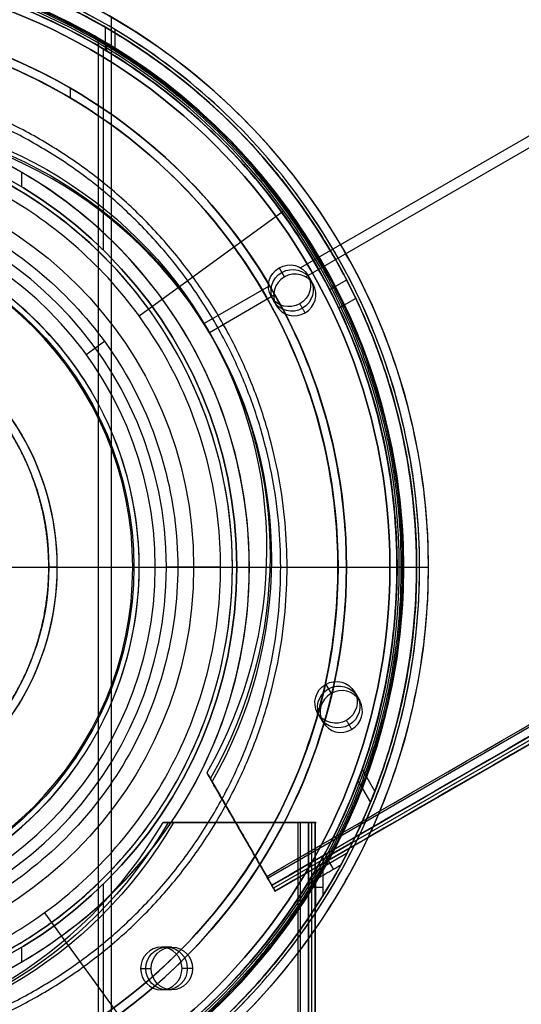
# Model space of a CAD drawing. Header units: millimetres. Extents: x -602 to 602, y -660 to 383.
# Tile 9 of 13: x 27 to 86, y -51 to 64. Entities that reach past the tile are written whole.
import ezdxf

# ---------------------------------------------------------------- set-up
doc = ezdxf.new("R2010")
doc.units = ezdxf.units.MM

msp = doc.modelspace()

# ---------------------------------------------------------------- linework, layer by layer
at = {"color": 8, "true_color": 0x7f7f7f}
for p, q in [((571.32, 330.56, 68.69), (59.68, 35.16, 68.69)), ((571.94, 329.49, 63.33), (60.3, 34.09, 63.33)), ((55.8, -36.53, 82.55), (601.4, 278.47, 82.55)), ((602.08, 277.28, 80.07), (56.49, -37.72, 80.07)), ((56.69, -38.08, 78.14), (602.29, 276.92, 78.14)), ((37.39, 64.64, 43.5), (37.39, -64.64, 43.5)), ((36.69, 63.43, 89.35), (36.69, 60.76, 89.35)), ((37.83, 63.16), (37.83, 60.83)), ((35.87, 62.01, 40.5), (35.87, -62.01, 40.5)), ((36.87, 61.56, 46.48), (36.87, 60.65, 46.48)), ((36.46, 60.87, 88.1), (36.46, 37.27, 88.1)), ((32.57, 56.29, 259.6), (32.57, 55.13, 259.6)), ((26.86, 46.4, 67.1), (26.86, 44.67, 67.1)), ((40.68, 29.51, 103.06), (57.68, 41.86, 89.03)), ((57.15, 35.16, 68.4), (57.77, 34.08, 63.04)), ((60.53, 34.3, 68.96), (61.15, 33.22, 63.6)), ((65.08, 33.73, 70.61), (63.09, 32.58, 70.61)), ((55.88, 32.97, 68.69), (48.34, 28.62, 68.69)), ((56.5, 31.9, 63.33), (48.96, 27.54, 63.33)), ((56.2, 31.8, 68.96), (56.82, 30.72, 63.6)), ((66.16, 31.57, 63.45), (64.16, 30.42, 63.45)), ((48.81, 27.83, 68.9), (49.43, 26.75, 63.54)), ((34.46, 24.98, 52.51), (36.6, 26.54, 60.68)), ((0.07, 0, 200.6), (39.94, 0, 200.6)), ((18.21, 0, 51.1), (40.7, 0, 51.1)), ((47.1, 0, 62.1), (51.65, 0, 62.1)), ((64.07, 0, 259.6), (65.07, 0, 259.6)), ((0.07, 0, 40.5), (71.67, 0, 40.5)), ((13.31, 0, 199.6), (40.07, 0, 199.6)), ((18.19, 0, 105.1), (43.89, 0, 105.1)), ((18.21, 0, 43.5), (74.71, 0, 43.5)), ((52.16, 0, 88.1), (71.01, 0, 88.1)), ((52.16, 0, 67.1), (52.16, 0, 88.1)), ((52.16, 0, 67.1), (53.65, 0, 67.1)), ((53.65, 0, 64.09), (53.65, 0, 67.1)), ((64.07, 0, 231.72), (64.07, 0, 259.6)), ((65.07, 0, 231.72), (65.07, 0, 259.6)), ((71.01, 0, 46.48), (71.81, 0, 46.48)), ((71.01, 0, 46.48), (71.01, 0, 70.32)), ((71.01, 0, 78.04), (71.01, 0, 89.35)), ((71.01, 0, 89.35), (73.31, 0, 89.35)), ((71.67, 0), (73.67, 0)), ((71.67, 0), (71.67, 0, 40.5)), ((73.31, 0, 47.98), (73.31, 0, 70.58)), ((73.31, 0, 78.31), (73.31, 0, 89.35)), ((74.71, 0, 1.04), (74.71, 0, 43.5)), ((62.63, -13.79, 78.82), (63.25, -14.86, 73.46)), ((66.01, -14.65, 79.38), (66.63, -15.72, 74.02)), ((61.68, -17.15, 79.38), (62.3, -18.22, 74.02)), ((68.41, -26.33, 75.28), (66.92, -23.74, 74.59)), ((56.69, -38.07, 78.33), (48.77, -24.35, 78.33)), ((66.41, -25.12, 82.53), (67.88, -27.67, 83.21)), ((43.67, -30, 53.9), (61.48, -30, 53.9)), ((52.57, -30, 51.07), (52.57, -30, 56.72)), ((59.62, -30, 49.47), (59.62, -660, 49.47)), ((60.99, -660, 51.95), (60.99, -30, 51.95)), ((61.38, -30, 54.48), (61.38, -660, 54.48)), ((52.73, -31.21, 75.51), (52.73, -31.21, 81.16)), ((65.14, -33.62, 80.22), (61.29, -35.84, 80.22)), ((62.69, -34.06, 83.89), (63.53, -35.52, 76.56)), ((61.48, -39.91, 51.81), (61.48, -35.51, 51.81)), ((36.46, -37.27, 88.1), (36.46, -60.87, 88.1)), ((60.64, -37.59, 48.15), (62.33, -37.59, 55.48)), ((29.57, -40.61, 103.07), (41.92, -57.61, 89.03)), ((26.86, -44.67, 67.1), (26.86, -46.4, 67.1)), ((44.53, -44.66, 58.57), (43.3, -44.66, 53.21)), ((46.97, -47.16, 58.01), (45.73, -47.16, 52.65)), ((44.53, -49.66, 58.57), (43.3, -49.66, 53.21))]:
    msp.add_line(p, q, dxfattribs=at)
at = {"color": 7, "true_color": 0xffffff}
for p, q in [((-70.03, 0, 2.96), (70.17, 0, 2.96)), ((-70.03, 0), (70.17, 0)), ((21.57, 0, 212.06), (31.07, 0, 212.06)), ((31.07, 0, 223.06), (30.07, 0, 223.06)), ((31.07, 0, 212.06), (31.07, 0, 223.06)), ((26.68, -13.85, 223.06), (26.68, -13.85, 216.06))]:
    msp.add_line(p, q, dxfattribs=at)
at = {"color": 8, "true_color": 0x7f7f7f}
for centre, radius, start, end in [((0.07, 0, 43.5), 74.64, 270, 90), ((0.07, 0, 22.27), 74.64, 270, 90), ((0.07, 0, 89.35), 73.24, 270, 90), ((0.07, 0, 68.66), 73.24, 34.0319, 90), ((0.07, 0, 20.25), 71.6, 270, 90), ((0.07, 0, 89.03), 71.21, 270, 90), ((0.07, 0, 67.91), 70.94, 36.8013, 90), ((0.07, 0), 73.6, 45, 67.5), ((0.07, 0, 46.48), 71.74, 0.0001, 67.5), ((0.07, 0, 245.66), 65, 270, 90), ((0.07, 0, 88.1), 70.94, 45, 67.5), ((0.07, 0, 245.66), 64, 270, 90), ((0.07, 0, 67.1), 53.58, 270, 90), ((0.07, 0, 65.6), 53.58, 270, 90), ((0.07, 0, 67.1), 52.09, 270, 90), ((0.07, 0, 77.6), 52.09, 270, 90), ((0.07, 0, 62.1), 51.59, 36.1247, 64.2857), ((0.07, 0), 73.6, 321.6008, 36.9236), ((0.07, 0, 105.1), 43.82, 270, 90), ((0.07, 0, 52.51), 42.51, 270, 90), ((0.07, 0, 200.6), 39.87, 270, 90), ((0.07, 0, 51.1), 40.63, 30, 60), ((0.07, 0, 62.1), 51.59, 328.4582, 31.5418), ((0.07, 0, 88.1), 70.94, 337.5, 22.5), ((0.07, 0, 51.1), 40.63, 338.0939, 21.9061), ((0.07, 0, 67.91), 70.94, 276.8019, 9.3233), ((0.07, 0, 68.66), 73.24, 274.033, 7.2718), ((0.07, 0, 46.48), 71.74, 292.5, 359.9999), ((0.07, 0, 51.1), 40.63, 300, 330), ((0.07, 0, 62.1), 51.59, 295.7143, 323.8753), ((0.07, 0, 88.1), 70.94, 292.5, 315), ((0.07, 0), 73.6, 292.5, 316.9713)]:
    msp.add_arc(centre, radius, start, end, dxfattribs=at)
at = {"color": 8, "true_color": 0x7f7f7f, "extrusion": (0, 0, -1)}
for centre, radius in [((-0.07, 0, -40.5), 71.6), ((-0.07, 0), 71.6), ((-0.07, 0, -89.35), 70.94), ((-0.07, 0, -46.48), 70.94), ((-0.07, 0, -259.6), 65), ((-0.07, 0, -259.6), 64), ((-0.07, 0, -88.1), 52.09), ((-0.07, 0, -62.1), 47.03), ((-0.07, 0, -199.6), 40)]:
    msp.add_arc(centre, radius, 90, 270, dxfattribs=at)
at = {"color": 7, "true_color": 0xffffff}
for centre, radius, start, end in [((0.07, 0), 70.1, 0, 180), ((0.07, 0, 223.06), 31, 294.7939, 65.2061), ((0.07, 0, 217.56), 31, 295.5081, 64.4919), ((0.07, 0, 212.06), 31, 297.4893, 62.5107), ((0.07, 0), 70.1, 180, 0)]:
    msp.add_arc(centre, radius, start, end, dxfattribs=at)
at = {"color": 7, "true_color": 0xffffff, "extrusion": (0, 0, -1)}
for centre, radius, start, end in [((-0.07, 0, -2.96), 70.1, 360, 180), ((-0.07, 0, -1.48), 70.1, 360, 180), ((-0.07, 0, -223.06), 30, 117.5, 242.5), ((-0.07, 0, -219.56), 30, 117.5, 242.5), ((-0.07, 0, -2.96), 70.1, 180, 360), ((-0.07, 0, -1.48), 70.1, 180, 360)]:
    msp.add_arc(centre, radius, start, end, dxfattribs=at)
at = {"color": 8, "true_color": 0x7f7f7f, "extrusion": (0.112476, -0.194813, -0.97437)}
for centre, radius, start, end in [((2.4, 15.8, -67.07), 53.78, 300.9456, 59.0544), ((2.4, 15.8, -63.47), 53.78, 300.9456, 59.0544), ((67.07, 16.06, -67.07), 2.5, 90, 270), ((67.07, 16.06, -67.07), 2.5, 270, 90), ((67.07, 16.06, -64.32), 2.5, 270, 90), ((67.07, 16.06, -64.32), 2.5, 90, 270), ((47.34, 62.37, -67.07), 2.5, 90, 270), ((47.34, 62.37, -67.07), 2.5, 270, 90), ((47.34, 62.37, -64.32), 2.5, 270, 90), ((47.34, 62.37, -64.32), 2.5, 90, 270)]:
    msp.add_arc(centre, radius, start, end, dxfattribs=at)
at = {"color": 8, "true_color": 0x7f7f7f, "extrusion": (-0.112476, 0.194813, 0.97437)}
for centre, radius, start, end in [((-2.4, 15.8, 61.57), 53.78, 120.9456, 239.0544), ((-67.07, 16.06, 61.57), 2.5, 90, 270), ((-67.07, 16.06, 61.57), 2.5, 270, 90), ((-47.34, 62.37, 61.57), 2.5, 270, 90), ((-47.34, 62.37, 61.57), 2.5, 90, 270)]:
    msp.add_arc(centre, radius, start, end, dxfattribs=at)
at = {"color": 8, "true_color": 0x7f7f7f, "extrusion": (0, -1, 0)}
for centre, radius, start, end in [((40.7, 53.05), 1.95, 270, 343.993), ((43.54, 92.99), 12.12, 56.282, 88.3747), ((47.17, 60.06), 2.04, 92, 162), ((51.66, 64.09), 1.99, 269.8065, 0), ((71.01, 88.61), 0.505, 270, 0), ((71.01, 88.61), 0.505, 0, 57.4285), ((71.81, 47.98), 1.5, 270, 0), ((73.67, 1.04), 1.04, 269.9822, 0), ((59.62, 50.47, 30), 1, 257, 347), ((60.7, 54.06, 30), 0.795, 329.1568, 94.8432)]:
    msp.add_arc(centre, radius, start, end, dxfattribs=at)
at = {"color": 8, "true_color": 0x7f7f7f, "extrusion": (0.224951, 6.21914e-15, 0.97437)}
msp.add_arc((-2.34, 15.7, 61.59), 53.78, 120.9456, 239.0544, dxfattribs=at)
at = {"color": 8, "true_color": 0x7f7f7f, "extrusion": (-0.224951, 0, -0.97437)}
for centre, radius, start, end in [((2.34, 15.7, -64.34), 53.78, 300.9456, 59.0544), ((47.16, -30.22, -64.34), 2.5, 90, 270), ((47.16, -30.22, -67.09), 2.5, 90, 270), ((47.16, -30.22, -64.34), 2.5, 270, 90), ((47.16, -30.22, -67.09), 2.5, 270, 90)]:
    msp.add_arc(centre, radius, start, end, dxfattribs=at)
at = {"color": 8, "true_color": 0x7f7f7f, "extrusion": (-0.224951, -6.73553e-17, -0.97437)}
msp.add_arc((2.34, 15.7, -67.09), 53.78, 300.9456, 59.0544, dxfattribs=at)
at = {"color": 8, "true_color": 0x7f7f7f, "extrusion": (0.866025, 0.5, 8.6639e-14)}
msp.add_arc((-59.54, 81.55, 30.06), 1, 77, 167, dxfattribs=at)
at = {"color": 8, "true_color": 0x7f7f7f, "extrusion": (0.866025, 0.5, 2.89907e-14)}
msp.add_arc((-60.33, 78.14, 30.06), 1, 167, 257, dxfattribs=at)
at = {"color": 8, "true_color": 0x7f7f7f, "extrusion": (0.224951, 0, 0.97437)}
for start, end in [(270, 90), (90, 270)]:
    msp.add_arc((-47.16, -30.22, 61.59), 2.5, start, end, dxfattribs=at)
at = {"color": 8, "true_color": 0x7f7f7f}
for points, degree in [([(55.69, -36.34, 82.52), (601.28, 278.66, 82.52)], 1), ([(601.88, 277.62, 81.77), (56.29, -37.38, 81.77)], 1), ([(601.9, 277.59, 77.17), (56.31, -37.41, 77.17)], 1), ([(602.28, 276.94, 78.36), (56.68, -38.06, 78.36)], 1), ([(0.07, -74.64, 1.04), (9.88, -74.74, 1.04), (29.36, -70.71, 1.04), (54.22, -54.16, 1.04), (70.82, -29.3, 1.04), (76.65, 0, 1.04), (70.82, 29.3, 1.04), (54.22, 54.16, 1.04), (29.36, 70.71, 1.04), (9.88, 74.74, 1.04), (0.07, 74.64, 1.04)], 3), ([(0.07, -73.24, 47.98), (9.69, -73.34, 47.98), (28.81, -69.38, 47.98), (53.21, -53.15, 47.98), (69.5, -28.76, 47.98), (75.22, 0, 47.98), (69.5, 28.76, 47.98), (53.21, 53.15, 47.98), (28.81, 69.38, 47.98), (9.69, 73.34, 47.98), (0.07, 73.24, 47.98)], 3), ([(52.11, 52.04), (45.3, 58.85), (37.12, 64.29), (28.23, 68)], 3), ([(27.52, -66.28, 46.48), (36.19, -62.66, 46.48), (52.12, -52.06, 46.48), (68.07, -28.17, 46.48), (73.68, 0, 46.48), (68.07, 28.17, 46.48), (52.12, 52.06, 46.48), (36.19, 62.66, 46.48), (27.52, 66.28, 46.48)], 3), ([(0.07, -65, 231.72), (8.61, -65.09, 231.72), (25.57, -61.58, 231.72), (47.23, -47.17, 231.72), (61.68, -25.52, 231.72), (66.76, 0, 231.72), (61.68, 25.52, 231.72), (47.23, 47.17, 231.72), (25.57, 61.58, 231.72), (8.61, 65.09, 231.72), (0.07, 65, 231.72)], 3), ([(50.23, 50.16, 88.1), (43.66, 56.72, 88.1), (35.78, 61.96, 88.1), (27.21, 65.54, 88.1)], 3), ([(0.07, -64, 231.72), (8.48, -64.08, 231.72), (25.18, -60.63, 231.72), (46.5, -46.44, 231.72), (60.73, -25.13, 231.72), (65.73, 0, 231.72), (60.73, 25.13, 231.72), (46.5, 46.44, 231.72), (25.18, 60.63, 231.72), (8.48, 64.08, 231.72), (0.07, 64, 231.72)], 3), ([(0.07, -53.58, 64.09), (8.14, -53.7, 64.09), (24.08, -49.87, 64.09), (43.4, -34.56, 64.09), (54.09, -12.33, 64.09), (54.09, 12.33, 64.09), (43.4, 34.56, 64.09), (24.08, 49.87, 64.09), (8.14, 53.7, 64.09), (0.07, 53.58, 64.09)], 3), ([(28.23, -68), (37.12, -64.29), (53.47, -53.41), (69.83, -28.9), (75.58, 0), (69.83, 28.9), (58.93, 45.24), (52.11, 52.04)], 3), ([(0.07, -50.2, 103.06), (7.63, -50.31, 103.06), (22.57, -46.73, 103.06), (40.67, -32.38, 103.06), (50.68, -11.55, 103.06), (50.68, 11.55, 103.06), (40.67, 32.38, 103.06), (22.57, 46.73, 103.06), (7.63, 50.31, 103.06), (0.07, 50.2, 103.06)], 3), ([(50.23, -50.16, 88.1), (56.8, -43.6, 88.1), (67.31, -27.85, 88.1), (72.85, 0, 88.1), (67.31, 27.85, 88.1), (56.8, 43.6, 88.1), (50.23, 50.16, 88.1)], 3), ([(22.45, -46.48, 62.1), (29.39, -43.1, 62.1), (41.79, -33.28, 62.1), (52.08, -11.87, 62.1), (52.08, 11.87, 62.1), (41.79, 33.28, 62.1), (29.39, 43.1, 62.1), (22.45, 46.48, 62.1)], 3), ([(0.07, 45.16, 60.69), (8.05, 45.34, 60.69), (23.66, 40.86, 60.69), (41.02, 23.66, 60.69), (47.33, 0, 60.69), (41.02, -23.66, 60.69), (23.66, -40.86, 60.69), (8.05, -45.34, 60.69), (0.07, -45.16, 60.69)], 3), ([(20.38, -35.19, 51.1), (26.5, -31.6, 51.1), (36.91, -21.28, 51.1), (42.59, 0, 51.1), (36.91, 21.28, 51.1), (26.5, 31.6, 51.1), (20.38, 35.19, 51.1)], 3), ([(57.15, 35.16, 68.4), (57.77, 34.08, 63.04)], 1), ([(60.2, 29.86, 64.16), (59.58, 30.94, 69.52)], 1), ([(62.63, -13.79, 78.82), (63.25, -14.86, 73.46)], 1), ([(65.68, -19.08, 74.58), (65.06, -18, 79.94)], 1), ([(48.66, -24.16, 79.28), (49.27, -25.23, 73.92)], 1), ([(48.66, -24.16, 79.28), (55.69, -36.34, 82.52)], 1), ([(56.31, -37.41, 77.17), (49.27, -25.23, 73.92)], 1), ([(43.5, -30, 53.17), (44.74, -30, 58.53)], 1), ([(59.4, -30, 49.5), (43.5, -30, 53.17)], 1), ([(60.63, -30, 54.86), (44.74, -30, 58.53)], 1), ([(59.4, -660, 49.5), (59.4, -30, 49.5)], 1), ([(60.6, -660, 50.25), (60.6, -30, 50.25)], 1), ([(60.6, -30, 50.25), (61.38, -30, 53.66)], 1), ([(60.63, -660, 54.86), (60.63, -30, 54.86)], 1), ([(61.38, -660, 53.66), (61.38, -30, 53.66)], 1), ([(62.12, -34.39, 83.89), (65.83, -32.24, 83.89)], 1), ([(62.33, -38.57, 55.48), (62.33, -34, 55.48)], 1), ([(64.39, -35.03, 76.56), (60.39, -37.34, 76.56)], 1), ([(60.64, -41.18, 48.15), (60.64, -36.93, 48.15)], 1), ([(56.29, -37.38, 81.77), (56.68, -38.06, 78.36)], 1), ([(40.86, -47.16, 53.78), (42.1, -47.16, 59.13)], 1), ([(46.97, -47.16, 58.01), (45.73, -47.16, 52.65)], 1), ([(27.21, -65.54, 88.1), (35.78, -61.96, 88.1), (43.66, -56.72, 88.1), (50.23, -50.16, 88.1)], 3)]:
    msp.add_open_spline(points, degree=degree, dxfattribs=at)
for points, weights, knots in [([(65.83, -32.24, 83.89), (83.02, 2.81, 78.86), (63.5, 36.62, 69.85), (43.11, 71.94, 60.44), (2.34, 73.21, 55.48)], [0.861638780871, 0.819142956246, 1, 0.812581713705, 0.865016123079], [-162.369697, -162.369697, -162.369697, -82.939938, -82.939938, 0, 0, 0]), ([(5.45, 73.04, 48.15), (44.11, 70.2, 53.18), (63.5, 36.62, 62.13), (84.04, 1.05, 71.61), (64.39, -35.03, 76.56)], [0.861164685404, 0.820167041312, 1, 0.811482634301, 0.865639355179], [-162.420204, -162.420204, -162.420204, -83.533367, -83.533367, 0, 0, 0]), ([(0.07, -71.44, 88.61), (71.51, -71.44, 88.61), (71.51, 0, 88.61), (71.51, 71.44, 88.61), (0.07, 71.44, 88.61)], [1, 0.707106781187, 1, 0.707106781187, 1], [0, 0, 0, 111.431436, 111.431436, 222.862872, 222.862872, 222.862872]), ([(0.07, 70.94, 55.67), (41.03, 70.94, 60.4), (61.51, 35.47, 69.85), (81.57, 0.72, 79.12), (62.12, -34.39, 83.89)], [0.868347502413, 0.807007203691, 1, 0.810165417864, 0.866408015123], [-164.867757, -164.867757, -164.867757, -81.6011, -81.6011, 0, 0, 0]), ([(60.39, -37.34, 76.56), (82.72, -1.27, 71.92), (61.51, 35.47, 62.13), (41.59, 69.97, 52.93), (1.77, 70.92, 48.15)], [0.872072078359, 0.801476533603, 1, 0.811314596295, 0.865736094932], [-167.212828, -167.212828, -167.212828, -80.998221, -80.998221, 0, 0, 0]), ([(0.07, -58.01, 211.37), (58.08, -58.01, 211.37), (58.08, 0, 211.37), (58.08, 58.01, 211.37), (0.07, 58.01, 211.37)], [0.894552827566, 0.632544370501, 0.894552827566, 0.632544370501, 0.894552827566], [0, 0, 0, 130, 130, 260, 260, 260]), ([(0.07, -57.26, 212.03), (57.33, -57.26, 212.03), (57.33, 0, 212.03), (57.33, 57.26, 212.03), (0.07, 57.26, 212.03)], [0.895143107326, 0.632961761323, 0.895143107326, 0.632961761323, 0.895143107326], [0, 0, 0, 128, 128, 256, 256, 256])]:
    msp.add_rational_spline(points, weights, degree=2, knots=knots, dxfattribs=at)
at = {"color": 7, "true_color": 0xffffff}
msp.add_open_spline([(13.92, -26.61, 216.06), (14.54, -26.29, 216.06), (15.15, -25.94, 216.06), (15.74, -25.58, 216.06), (16.37, -25.19, 216.06), (16.99, -24.78, 216.06), (17.59, -24.35, 216.06), (18.25, -23.88, 216.06), (18.89, -23.37, 216.06), (19.51, -22.85, 216.06), (20.24, -22.23, 216.06), (20.94, -21.57, 216.06), (21.6, -20.89, 216.06), (22.41, -20.06, 216.06), (23.17, -19.18, 216.06), (23.87, -18.26, 216.06), (24.2, -17.83, 216.06), (24.52, -17.39, 216.06), (24.83, -16.94, 216.06), (25.13, -16.5, 216.06), (25.41, -16.06, 216.06), (25.69, -15.61, 216.06), (25.72, -15.55, 216.06), (25.75, -15.5, 216.06), (25.79, -15.44, 216.06), (26.07, -14.98, 216.06), (26.33, -14.5, 216.06), (26.59, -14.02, 216.06), (26.84, -13.54, 216.06), (27.08, -13.05, 216.06), (27.31, -12.56, 216.06), (27.54, -12.06, 216.06), (27.75, -11.56, 216.06), (27.95, -11.06, 216.06), (28.16, -10.55, 216.06), (28.34, -10.04, 216.06), (28.52, -9.53, 216.06), (28.69, -9.01, 216.06), (28.85, -8.49, 216.06), (28.99, -7.96, 216.06), (29.14, -7.44, 216.06), (29.27, -6.91, 216.06), (29.38, -6.38, 216.06), (29.5, -5.85, 216.06), (29.6, -5.31, 216.06), (29.68, -4.78, 216.06), (29.77, -4.24, 216.06), (29.84, -3.7, 216.06), (29.9, -3.16, 216.06), (29.96, -2.62, 216.06), (30, -2.08, 216.06), (30.03, -1.53, 216.06), (30.05, -1.18, 216.06), (30.06, -0.82, 216.06), (30.06, -0.47, 216.06), (30.07, -0.32, 216.06), (30.07, -0.17, 216.06), (30.07, -0.02, 216.06), (30.07, 0.06, 216.06), (30.07, 0.14, 216.06), (30.07, 0.22, 216.06), (30.06, 0.76, 216.06), (30.04, 1.31, 216.06), (30.01, 1.85, 216.06), (29.98, 2.39, 216.06), (29.93, 2.93, 216.06), (29.87, 3.47, 216.06), (29.8, 4.01, 216.06), (29.73, 4.55, 216.06), (29.63, 5.09, 216.06), (29.54, 5.62, 216.06), (29.43, 6.16, 216.06), (29.31, 6.69, 216.06), (29.19, 7.22, 216.06), (29.06, 7.75, 216.06), (28.91, 8.27, 216.06), (28.76, 8.79, 216.06), (28.59, 9.31, 216.06), (28.41, 9.83, 216.06), (28.23, 10.34, 216.06), (28.04, 10.85, 216.06), (27.84, 11.35, 216.06), (27.63, 11.86, 216.06), (27.41, 12.35, 216.06), (27.18, 12.85, 216.06), (26.95, 13.34, 216.06), (26.7, 13.82, 216.06), (26.44, 14.3, 216.06), (26.26, 14.63, 216.06), (26.08, 14.95, 216.06), (25.89, 15.27, 216.06), (25.84, 15.36, 216.06), (25.78, 15.45, 216.06), (25.73, 15.54, 216.06), (25.69, 15.6, 216.06), (25.66, 15.66, 216.06), (25.62, 15.72, 216.06), (25.17, 16.46, 216.06), (24.68, 17.17, 216.06), (24.17, 17.87, 216.06), (23.53, 18.72, 216.06), (22.85, 19.54, 216.06), (22.13, 20.33, 216.06), (21.52, 20.99, 216.06), (20.89, 21.62, 216.06), (20.22, 22.22, 216.06), (19.64, 22.75, 216.06), (19.03, 23.26, 216.06), (18.4, 23.75, 216.06), (17.82, 24.2, 216.06), (17.22, 24.62, 216.06), (16.6, 25.03, 216.06), (16.03, 25.41, 216.06), (15.45, 25.77, 216.06), (14.85, 26.1, 216.06), (14.54, 26.28, 216.06), (14.23, 26.45, 216.06), (13.92, 26.61, 216.06)], degree=3, knots=[-65.463418, -65.463418, -65.463418, -65.463418, -63.372488, -63.372488, -63.372488, -61.148519, -61.148519, -61.148519, -58.711653, -58.711653, -58.711653, -55.841188, -55.841188, -55.841188, -52.362414, -52.362414, -52.362414, -50.730298, -50.730298, -50.730298, -49.146231, -49.146231, -49.146231, -48.956267, -48.956267, -48.956267, -47.323908, -47.323908, -47.323908, -45.691365, -45.691365, -45.691365, -44.058727, -44.058727, -44.058727, -42.426088, -42.426088, -42.426088, -40.793538, -40.793538, -40.793538, -39.161169, -39.161169, -39.161169, -37.529074, -37.529074, -37.529074, -35.897345, -35.897345, -35.897345, -34.266076, -34.266076, -34.266076, -33.197697, -33.197697, -33.197697, -32.751767, -32.751767, -32.751767, -32.510432, -32.510432, -32.510432, -30.879891, -30.879891, -30.879891, -29.248792, -29.248792, -29.248792, -27.617227, -27.617227, -27.617227, -25.985291, -25.985291, -25.985291, -24.353108, -24.353108, -24.353108, -22.720679, -22.720679, -22.720679, -21.088104, -21.088104, -21.088104, -19.45548, -19.45548, -19.45548, -17.822907, -17.822907, -17.822907, -16.708526, -16.708526, -16.708526, -16.395651, -16.395651, -16.395651, -16.182299, -16.182299, -16.182299, -13.59117, -13.59117, -13.59117, -10.393787, -10.393787, -10.393787, -7.706222, -7.706222, -7.706222, -5.326581, -5.326581, -5.326581, -3.113952, -3.113952, -3.113952, -1.05886, -1.05886, -1.05886, 0, 0, 0, 0], dxfattribs=at)
at = {"color": 8, "true_color": 0x7f7f7f}
for points, weights in [([(39.94, 0, 200.6), (64.07, 0, 206.81), (64.07, 0, 231.72)], [1, 0.790286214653, 1]), ([(40.07, 0, 199.6), (65.07, 0, 205.93), (65.07, 0, 231.72)], [1, 0.789105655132, 1]), ([(64.39, -35.03, 76.56), (65.14, -33.65, 80.1), (65.83, -32.24, 83.89)], [0.865639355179, 0.863438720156, 0.861638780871]), ([(62.33, -34, 55.48), (42.16, -70.94, 60.13), (0.07, -70.94, 69.85)], [0.871188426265, 0.802734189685, 1]), ([(60.39, -37.34, 76.56), (61.29, -35.88, 80.07), (62.12, -34.39, 83.89)], [0.872072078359, 0.868982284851, 0.866408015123]), ([(60.64, -36.93, 48.15), (61.52, -35.49, 51.96), (62.33, -34, 55.48)], [0.865736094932, 0.868210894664, 0.871188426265]), ([(0.07, -70.94, 62.13), (39.9, -70.94, 52.93), (60.64, -36.93, 48.15)], [1, 0.811314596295, 0.865736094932]), ([(0.07, -73.24, 69.85), (40.85, -73.24, 60.44), (62.33, -38.57, 55.48)], [1, 0.812581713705, 0.865016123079]), ([(62.33, -38.57, 55.48), (61.51, -39.89, 51.93), (60.64, -41.18, 48.15)], [0.865016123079, 0.86289395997, 0.861164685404]), ([(60.64, -41.18, 48.15), (38.84, -73.24, 53.18), (0.07, -73.24, 62.13)], [0.861164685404, 0.820167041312, 1])]:
    msp.add_rational_spline(points, weights, degree=2, dxfattribs=at)
at = {"color": 7, "true_color": 0xffffff}
msp.add_open_spline([(70.17, 0, 2.96), (70.17, 0)], degree=1, dxfattribs=at)

doc.saveas('drawing.dxf')
